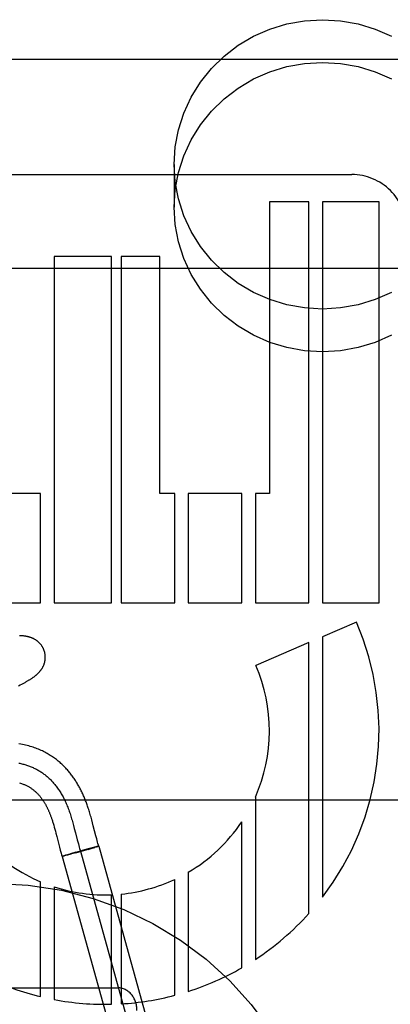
# Model space of a CAD drawing. Header units: inches. Extents: x 0 to 243, y 0 to 157.
# Tile 41 of 84: x 75.116 to 75.311, y 82.349 to 82.867. Entities that reach past the tile are written whole.
import ezdxf

# ---------------------------------------------------------------- set-up
doc = ezdxf.new("R2010")
doc.units = ezdxf.units.IN
doc.header["$LTSCALE"] = 13.3486170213
doc.header["$MEASUREMENT"] = 0
doc.linetypes.add('HIDDEN', pattern=[0.2, 0.1, -0.1])
doc.layers.add('DEFAULT_2', color=8, linetype='HIDDEN')

msp = doc.modelspace()

# ---------------------------------------------------------------- linework, layer by layer
at = {"layer": 'DEFAULT_2', "color": 8, "linetype": 'HIDDEN'}
for p, q in [((74.8528216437, 82.8461117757), (75.3528216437, 82.8461117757)), ((75.1973216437, 82.79068916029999), (75.1973216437, 82.76819716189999)), ((75.0314190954, 82.7853113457), (75.2906692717, 82.7853113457)), ((75.2474197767, 82.7709117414), (75.2474197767, 82.617464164)), ((75.2681537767, 82.7709117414), (75.2474197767, 82.7709117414)), ((75.2681614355, 82.55986416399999), (75.2681537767, 82.7709117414)), ((75.2752974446, 82.7709117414), (75.2752974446, 82.55986416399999)), ((75.3050190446, 82.7709117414), (75.2752974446, 82.7709117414)), ((75.3050190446, 82.55986416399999), (75.3050190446, 82.7709117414)), ((75.134292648, 82.742111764), (75.134292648, 82.55986416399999)), ((75.164475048, 82.742111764), (75.134292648, 82.742111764)), ((75.164475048, 82.55986416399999), (75.164475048, 82.742111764)), ((75.1695435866, 82.742111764), (75.1695435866, 82.55986416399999)), ((75.1898189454, 82.742111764), (75.1695435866, 82.742111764)), ((75.1898189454, 82.617464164), (75.1898189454, 82.742111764)), ((74.8528216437, 82.7361117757), (75.3528216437, 82.7361117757)), ((75.1271511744, 82.617464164), (75.09904051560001, 82.617464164)), ((75.1271511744, 82.55986416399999), (75.1271511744, 82.617464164)), ((75.1976542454, 82.617464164), (75.1898189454, 82.617464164)), ((75.1976542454, 82.55986416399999), (75.1976542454, 82.617464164)), ((75.2047940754, 82.617464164), (75.2047940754, 82.55986416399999)), ((75.2329047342, 82.617464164), (75.2047940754, 82.617464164)), ((75.2329047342, 82.55986416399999), (75.2329047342, 82.617464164)), ((75.2400507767, 82.617464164), (75.2400507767, 82.55986416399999)), ((75.2474197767, 82.617464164), (75.2400507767, 82.617464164)), ((75.09904051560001, 82.55986416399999), (75.1271511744, 82.55986416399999)), ((75.134292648, 82.55986416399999), (75.164475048, 82.55986416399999)), ((75.1695435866, 82.55986416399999), (75.1976542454, 82.55986416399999)), ((75.2047940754, 82.55986416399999), (75.2329047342, 82.55986416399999)), ((75.2400507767, 82.55986416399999), (75.2681614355, 82.55986416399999)), ((75.2752974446, 82.55986416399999), (75.3050190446, 82.55986416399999)), ((75.2931728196, 82.5497849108), (75.2752974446, 82.5420483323)), ((75.2752974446, 82.5420483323), (75.2752974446, 82.4049732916)), ((75.2681537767, 82.5389565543), (75.2403129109, 82.5269069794)), ((75.2681537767, 82.3963687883), (75.2681537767, 82.5389565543)), ((75.1156154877, 82.5162566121), (75.1164548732, 82.5166833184)), ((75.1164548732, 82.5166833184), (75.1172440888, 82.5170927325)), ((75.3528216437, 82.4561117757), (74.8528216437, 82.4561117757)), ((75.2400507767, 82.4576663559), (75.2400507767, 82.3722137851)), ((75.1441073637, 82.4440765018), (75.1445044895, 82.4426213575)), ((75.1540532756, 82.445619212), (75.1536550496, 82.4470669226)), ((75.1544575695, 82.4441050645), (75.1540532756, 82.445619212)), ((75.1548739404, 82.4425086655), (75.1544575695, 82.4441050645)), ((75.2329047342, 82.3678149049), (75.2329047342, 82.44465684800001)), ((75.1340471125, 82.442897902), (75.13433334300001, 82.4418968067)), ((75.13433334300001, 82.4418968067), (75.1346227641, 82.4408536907)), ((75.1346227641, 82.4408536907), (75.1349160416, 82.43976890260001)), ((75.1349160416, 82.43976890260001), (75.1352148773, 82.4386393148)), ((75.1352148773, 82.4386393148), (75.1356790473, 82.4368487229)), ((75.1445044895, 82.4426213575), (75.1448944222, 82.4411507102)), ((75.1448944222, 82.4411507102), (75.1454701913, 82.4389250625)), ((75.1454701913, 82.4389250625), (75.14642206, 82.4351989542)), ((75.1561942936, 82.437350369), (75.1548739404, 82.4425086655)), ((75.1356790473, 82.4368487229), (75.1370879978, 82.4313509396)), ((75.14642206, 82.4351989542), (75.1469994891, 82.4329768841)), ((75.1469994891, 82.4329768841), (75.1474351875, 82.4313480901)), ((75.1566436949, 82.43562257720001), (75.1561942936, 82.437350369)), ((75.15709033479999, 82.4339516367), (75.1566436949, 82.43562257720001)), ((75.1370879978, 82.4313509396), (75.1375047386, 82.4297679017)), ((75.1375047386, 82.4297679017), (75.1379612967, 82.4280822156)), ((75.1430570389, 82.42783751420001), (75.1412500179, 82.4273164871)), ((75.14300639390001, 82.4276075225), (75.14132684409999, 82.4271573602)), ((75.1457182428, 82.4283459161), (75.1429221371, 82.4275843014)), ((75.1456898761, 82.42858428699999), (75.1429222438, 82.4277991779)), ((75.14912107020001, 82.4295413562), (75.1455496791, 82.4285445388)), ((75.1457347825, 82.4283508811), (75.1491527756, 82.429297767)), ((75.1480709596, 82.42912337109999), (75.1882511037, 82.2846166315)), ((75.1522244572, 82.4303924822), (75.1490756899, 82.4295284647)), ((75.1491069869, 82.4292853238), (75.1522655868, 82.4301750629)), ((75.1542066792, 82.43092645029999), (75.1520880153, 82.4303549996)), ((75.1521603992, 82.4301454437), (75.1543053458, 82.4307596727)), ((75.1555301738, 82.43127681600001), (75.1542066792, 82.43092645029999)), ((75.15429873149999, 82.4307579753), (75.1556253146, 82.4311448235)), ((75.15621212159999, 82.43145447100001), (75.1554470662, 82.43125554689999)), ((75.1563478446, 82.4313594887), (75.155579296, 82.4311311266)), ((75.1567499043, 82.4314811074), (75.1560608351, 82.43127363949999)), ((75.1566410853, 82.4315638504), (75.156145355, 82.43143671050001)), ((75.1569177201, 82.43163303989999), (75.156569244, 82.4315450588)), ((75.1567499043, 82.4314811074), (75.1576930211, 82.4317984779)), ((75.1570799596, 82.43167287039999), (75.1568452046, 82.4316143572)), ((75.1572240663, 82.43170756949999), (75.1570799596, 82.43167287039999)), ((75.1577054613, 82.4318022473), (75.1978856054, 82.28729550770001)), ((75.139379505, 82.426761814), (75.138436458, 82.4264444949)), ((75.138436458, 82.4264444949), (75.17861660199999, 82.28193775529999)), ((75.1388385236, 82.4265204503), (75.1389688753, 82.4265513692)), ((75.1389688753, 82.4265513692), (75.1391169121, 82.4265872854)), ((75.1393714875, 82.4266503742), (75.1390918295, 82.4265803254)), ((75.1397698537, 82.4267512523), (75.13933324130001, 82.4266400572)), ((75.1402958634, 82.4270366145), (75.139379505, 82.426761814)), ((75.1403580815, 82.42690315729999), (75.1397094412, 82.42673514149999)), ((75.1412500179, 82.4273164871), (75.1402612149, 82.42702647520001)), ((75.14132684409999, 82.4271573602), (75.1402631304, 82.42687783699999)), ((75.2047940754, 82.4180986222), (75.2047940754, 82.3554033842)), ((75.1271511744, 82.3526280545), (75.1271511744, 82.4131031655)), ((75.1976542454, 82.3533267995), (75.1976542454, 82.4143397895)), ((75.134292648, 82.4104260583), (75.134292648, 82.3510906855)), ((75.164475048, 82.3486300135), (75.164475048, 82.40625766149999)), ((75.1695435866, 82.4066100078), (75.1695435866, 82.34884090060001)), ((75.0378216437, 82.357234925), (75.1678216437, 82.357234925))]:
    msp.add_line(p, q, dxfattribs=at)
for points in [[(75.1973216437, 82.79068916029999), (75.1979047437, 82.7999339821), (75.199588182, 82.8089140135), (75.2023961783, 82.8176916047), (75.2062560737, 82.8260797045), (75.21113400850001, 82.833946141), (75.2169378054, 82.8411886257), (75.2236021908, 82.84768673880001), (75.2310125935, 82.85336270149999), (75.23907611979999, 82.8581148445), (75.2476624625, 82.86189441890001), (75.2566565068, 82.8646244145), (75.26591978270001, 82.8662879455), (75.2753216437, 82.8668371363), (75.2847235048, 82.8662879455), (75.2939867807, 82.8646244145), (75.3029808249, 82.86189441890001), (75.3115671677, 82.8581148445)], [(75.1973216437, 82.76819716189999), (75.1979047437, 82.7774419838), (75.199588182, 82.7864220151), (75.2023961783, 82.7951996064), (75.2062560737, 82.8035877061), (75.21113400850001, 82.8114541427), (75.2169378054, 82.8186966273), (75.2236021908, 82.8251947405), (75.2310125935, 82.8308707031), (75.23907611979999, 82.8356228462), (75.2476624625, 82.83940242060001), (75.2566565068, 82.8421324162), (75.26591978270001, 82.84379594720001), (75.2753216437, 82.84434513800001), (75.2847235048, 82.84379594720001), (75.2939867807, 82.8421324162), (75.3029808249, 82.83940242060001), (75.3115671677, 82.8356228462)], [(75.3115671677, 82.723263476), (75.3029808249, 82.7194839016), (75.2939867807, 82.71675390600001), (75.2847235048, 82.715090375), (75.2753216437, 82.7145411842), (75.26591978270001, 82.715090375), (75.2566565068, 82.71675390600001), (75.2476624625, 82.7194839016), (75.23907611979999, 82.723263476), (75.2310125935, 82.72801561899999), (75.2236021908, 82.7336915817), (75.2169378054, 82.7401896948), (75.21113400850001, 82.7474321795), (75.2062560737, 82.755298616), (75.2023961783, 82.7636867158), (75.199588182, 82.77246430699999), (75.1979047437, 82.78144433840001), (75.1973216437, 82.79068916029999)], [(75.3115671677, 82.7007714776), (75.3029808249, 82.6969919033), (75.2939867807, 82.69426190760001), (75.2847235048, 82.6925983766), (75.2753216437, 82.6920491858), (75.26591978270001, 82.6925983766), (75.2566565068, 82.69426190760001), (75.2476624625, 82.6969919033), (75.23907611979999, 82.7007714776), (75.2310125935, 82.70552362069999), (75.2236021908, 82.7111995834), (75.2169378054, 82.7176976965), (75.21113400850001, 82.7249401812), (75.2062560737, 82.7328066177), (75.2023961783, 82.74119471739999), (75.199588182, 82.7499723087), (75.1979047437, 82.75895234), (75.1973216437, 82.76819716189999)], [(75.1292545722, 82.5341250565), (75.1291930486, 82.5343377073), (75.1291153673, 82.5345850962), (75.129031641, 82.534830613), (75.12894197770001, 82.5350739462), (75.1288464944, 82.5353148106), (75.1287452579, 82.5355530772), (75.1286383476, 82.5357886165), (75.1285259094, 82.5360211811), (75.128408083, 82.5362505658), (75.128285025, 82.53647655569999), (75.1281569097, 82.5366989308), (75.1280238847, 82.5369175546), (75.12788610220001, 82.5371323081), (75.1277437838, 82.5373429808), (75.1275971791, 82.5375493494), (75.127446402, 82.5377513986), (75.1272915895, 82.53794908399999), (75.1271329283, 82.5381423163), (75.1269705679, 82.538331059), (75.1268047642, 82.5385151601), (75.126635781, 82.5386944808), (75.1264637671, 82.5388690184), (75.1262888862, 82.5390387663), (75.1261113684, 82.5392036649), (75.1259315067, 82.539363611), (75.1257492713, 82.5395187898), (75.1255647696, 82.5396692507), (75.1253777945, 82.53981528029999), (75.12518813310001, 82.5399571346), (75.1249957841, 82.54009488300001), (75.1248005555, 82.5402287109), (75.12460270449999, 82.5403584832), (75.1244023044, 82.5404841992), (75.124199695, 82.5406057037), (75.1239951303, 82.5407229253), (75.1237889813, 82.5408357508), (75.1235817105, 82.5409440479), (75.123373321, 82.5410479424), (75.1231640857, 82.5411474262), (75.12295359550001, 82.54124280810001), (75.1227415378, 82.54133431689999), (75.1225277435, 82.541422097), (75.1223118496, 82.5415063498), (75.1220939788, 82.54158707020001), (75.1218739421, 82.541664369), (75.12165221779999, 82.5417381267), (75.1214291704, 82.5418082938), (75.1212049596, 82.5418749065), (75.1209798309, 82.5419379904), (75.1207539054, 82.5419976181), (75.1205274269, 82.5420538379), (75.1203002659, 82.5421067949), (75.1200724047, 82.5421566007), (75.1198437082, 82.5422033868), (75.11961409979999, 82.54224726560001), (75.1193833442, 82.5422883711), (75.1191512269, 82.5423268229), (75.11891757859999, 82.5423627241), (75.1186822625, 82.542396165), (75.1184449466, 82.5424272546), (75.1182054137, 82.5424560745), (75.1179631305, 82.5424827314), (75.1177176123, 82.5425073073), (75.1174683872, 82.54252986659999), (75.1172149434, 82.5425504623), (75.1169568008, 82.5425691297), (75.11669343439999, 82.5425858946), (75.1164243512, 82.5426007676), (75.1161489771, 82.54261375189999)], [(75.1172440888, 82.5170927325), (75.1176222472, 82.5172920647), (75.1179900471, 82.5174880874), (75.1183480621, 82.51768107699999), (75.11869631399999, 82.51787101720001), (75.1190349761, 82.51805797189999), (75.1193642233, 82.5182420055), (75.1196842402, 82.5184231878), (75.1199952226, 82.51860159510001), (75.1202973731, 82.5187773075), (75.1205908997, 82.51895040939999), (75.120876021, 82.5191209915), (75.1211529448, 82.5192891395), (75.1214219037, 82.5194549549), (75.1216830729, 82.5196185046), (75.1219366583, 82.519779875), (75.1221828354, 82.51993913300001), (75.1224217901, 82.520096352), (75.12265372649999, 82.5202516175), (75.1228787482, 82.5204049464), (75.12309735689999, 82.5205566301), (75.1233098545, 82.5207068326), (75.1235168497, 82.5208559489), (75.1237188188, 82.5210043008), (75.1239162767, 82.5211522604), (75.1241096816, 82.5213001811), (75.12429949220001, 82.5214484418), (75.1244862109, 82.5215974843), (75.1246699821, 82.52174748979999), (75.1248510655, 82.521898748), (75.1250295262, 82.5220514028), (75.1252054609, 82.5222056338), (75.1253789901, 82.5223616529), (75.125550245, 82.52251969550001), (75.1257192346, 82.5226798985), (75.12588600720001, 82.5228424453), (75.12605051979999, 82.5230074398), (75.1262128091, 82.5231750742), (75.1263726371, 82.5233452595), (75.1265298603, 82.5235179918), (75.12668425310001, 82.5236931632), (75.1268356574, 82.5238707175), (75.1269837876, 82.5240504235), (75.1271282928, 82.5242319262), (75.1272692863, 82.524415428), (75.12740667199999, 82.52460086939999), (75.1275406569, 82.5247886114), (75.1276713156, 82.5249788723), (75.1277987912, 82.525172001), (75.1279232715, 82.5253684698), (75.1280445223, 82.5255681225), (75.12816246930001, 82.52577105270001), (75.1282767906, 82.5259769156), (75.1283872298, 82.5261854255), (75.1284936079, 82.5263963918), (75.1285957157, 82.5266095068), (75.1286934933, 82.5268247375), (75.1287867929, 82.5270418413), (75.12887568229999, 82.5272610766), (75.1289601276, 82.5274825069), (75.12904017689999, 82.5277064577), (75.1291158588, 82.527933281), (75.1291870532, 82.52816295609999), (75.1292536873, 82.5283956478), (75.1293155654, 82.52863112), (75.129372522, 82.528869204), (75.12942442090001, 82.5291098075), (75.1294711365, 82.52935285), (75.1295125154, 82.5295980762), (75.1295484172, 82.52984522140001), (75.1295787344, 82.53009418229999), (75.12960335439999, 82.5303447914), (75.12962218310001, 82.5305969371), (75.1296351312, 82.5308505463), (75.1296421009, 82.5311053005), (75.1296430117, 82.5313609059), (75.129637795, 82.5316171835), (75.1296263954, 82.5318739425), (75.1296087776, 82.5321309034), (75.12958491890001, 82.5323878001), (75.1295548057, 82.5326443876), (75.12951844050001, 82.5329003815), (75.1294758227, 82.5331556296), (75.1294269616, 82.53340998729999), (75.1293719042, 82.5336631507), (75.1293107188, 82.5339147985), (75.1292545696, 82.5341250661)], [(75.1536550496, 82.4470669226), (75.1534564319, 82.4477706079), (75.1532569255, 82.44846421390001), (75.1530566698, 82.4491465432), (75.1528553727, 82.4498180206), (75.1526534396, 82.45047680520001), (75.1524511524, 82.4511216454), (75.15224880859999, 82.4517514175), (75.1520468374, 82.45236479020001), (75.1518455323, 82.4529610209), (75.1516457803, 82.4535378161), (75.1514467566, 82.4540979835), (75.1512484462, 82.4546422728), (75.151048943, 82.4551765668), (75.1508464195, 82.4557059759), (75.1506395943, 82.4562337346), (75.1504260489, 82.4567655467), (75.1502067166, 82.4572985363), (75.14998142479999, 82.4578326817), (75.1497510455, 82.45836555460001), (75.1495164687, 82.4588949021), (75.1492777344, 82.4594205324), (75.1490354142, 82.45994114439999), (75.1487889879, 82.4604578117), (75.14853816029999, 82.46097104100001), (75.1482827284, 82.46148110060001), (75.148022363, 82.46198848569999), (75.1477570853, 82.4624929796), (75.1474868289, 82.4629945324), (75.1472115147, 82.4634931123), (75.1469311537, 82.463988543), (75.1466454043, 82.4644812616), (75.1463539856, 82.46497155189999), (75.1460566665, 82.4654595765), (75.1457530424, 82.4659457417), (75.1454433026, 82.4664294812), (75.1451274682, 82.46691051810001), (75.1448056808, 82.4673884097), (75.144478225, 82.4678625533), (75.1441447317, 82.4683333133), (75.1438050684, 82.46880068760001), (75.1434587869, 82.4692650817), (75.1431053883, 82.4697269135), (75.1427448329, 82.47018596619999), (75.1423768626, 82.47064229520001), (75.14200161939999, 82.471095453), (75.1416191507, 82.4715451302), (75.1412294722, 82.4719910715), (75.1408327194, 82.472432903), (75.140428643, 82.47287068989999), (75.1400171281, 82.4733043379), (75.1395979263, 82.4737338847), (75.139170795, 82.47415934), (75.1387355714, 82.4745806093), (75.1382920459, 82.47499763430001), (75.1378401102, 82.4754102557), (75.1373796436, 82.47581832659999), (75.1369105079, 82.47622171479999), (75.136432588, 82.47662026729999), (75.1359457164, 82.4770138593), (75.1354497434, 82.4774023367), (75.1349444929, 82.4777855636), (75.1344298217, 82.4781633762), (75.13390551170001, 82.4785356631), (75.1333713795, 82.4789022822), (75.1328271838, 82.4792631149), (75.1322726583, 82.4796180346), (75.1317076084, 82.47996686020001), (75.1311318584, 82.4803093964), (75.13054510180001, 82.4806455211), (75.1299470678, 82.4809750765), (75.1293374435, 82.48129789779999), (75.1287160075, 82.4816137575), (75.1280821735, 82.4819225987), (75.1274355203, 82.4822242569), (75.1267752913, 82.4825186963), (75.1261005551, 82.4828059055), (75.1254112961, 82.4830854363), (75.1247073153, 82.48335692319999), (75.12398817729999, 82.4836200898), (75.1232537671, 82.48387453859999), (75.1225028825, 82.4841202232), (75.1217345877, 82.484356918), (75.1209479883, 82.4845843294), (75.1201423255, 82.4848020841), (75.1193161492, 82.48500994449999), (75.1184681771, 82.4852075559), (75.11759696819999, 82.4853945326), (75.1167008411, 82.48557046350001), (75.1157790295, 82.4857346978)], [(75.1157793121, 82.4755585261), (75.1162966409, 82.4754460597), (75.11681061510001, 82.4753272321), (75.117321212, 82.4752019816), (75.11782840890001, 82.4750702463), (75.11833218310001, 82.4749319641), (75.1188325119, 82.47478707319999), (75.1193293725, 82.4746355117), (75.1198227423, 82.4744772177), (75.1203125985, 82.4743121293), (75.1207989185, 82.4741401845), (75.1212816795, 82.4739613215), (75.1217608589, 82.4737754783), (75.1222364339, 82.4735825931), (75.12270838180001, 82.4733826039), (75.1231766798, 82.47317544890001), (75.1236413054, 82.47296106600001), (75.1241022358, 82.4727393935), (75.1245594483, 82.4725103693), (75.1250129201, 82.4722739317), (75.12546262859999, 82.4720300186), (75.12590855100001, 82.4717785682), (75.1263506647, 82.47151951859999), (75.12678894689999, 82.4712528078), (75.127223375, 82.47097837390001), (75.1276539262, 82.4706961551), (75.12808057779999, 82.4704060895), (75.1285033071, 82.470108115), (75.1289220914, 82.46980216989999), (75.129336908, 82.4694881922), (75.1297477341, 82.46916612), (75.13015454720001, 82.4688358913), (75.1305573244, 82.4684974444), (75.1309560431, 82.4681507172), (75.1313506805, 82.4677956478), (75.1317412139, 82.4674321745), (75.1321276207, 82.4670602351), (75.13250987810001, 82.4666797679), (75.13288796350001, 82.466290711), (75.133261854, 82.4658930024), (75.13363152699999, 82.4654865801), (75.1339969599, 82.4650713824), (75.13435812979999, 82.4646473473), (75.1347150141, 82.4642144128), (75.13506759, 82.4637725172), (75.1354158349, 82.4633215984), (75.13575972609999, 82.4628615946), (75.1360992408, 82.4623924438), (75.1364343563, 82.4619140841), (75.13676505, 82.4614264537), (75.13709129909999, 82.4609294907), (75.1374130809, 82.460423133), (75.1377303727, 82.45990731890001), (75.1380431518, 82.4593819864), (75.1383513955, 82.45884707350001), (75.13865508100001, 82.4583025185), (75.1389541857, 82.4577482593), (75.13924868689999, 82.4571842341), (75.1395385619, 82.4566103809), (75.1398237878, 82.4560266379), (75.1401043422, 82.4554329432), (75.1403802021, 82.4548292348), (75.140651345, 82.45421545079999), (75.140917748, 82.4535915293), (75.1411793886, 82.4529574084), (75.14143624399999, 82.4523130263), (75.1416882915, 82.4516583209), (75.1419355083, 82.4509932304), (75.1421778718, 82.4503176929), (75.1424070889, 82.4496561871), (75.14263201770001, 82.4489854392), (75.14285290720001, 82.4483059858), (75.1430700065, 82.4476183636), (75.1432835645, 82.4469231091), (75.1434938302, 82.446220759), (75.14370105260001, 82.44551185), (75.1439054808, 82.44479691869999), (75.1441073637, 82.4440765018)], [(75.1161637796, 82.4651471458), (75.1166443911, 82.46499550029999), (75.11710643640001, 82.4648397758), (75.11754893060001, 82.4646810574), (75.1179701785, 82.4645208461), (75.11837142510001, 82.46435959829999), (75.1187521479, 82.4641984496), (75.1191159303, 82.4640367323), (75.1194651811, 82.4638740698), (75.1198023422, 82.46370988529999), (75.1201296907, 82.46354349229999), (75.12044951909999, 82.4633740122), (75.1207645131, 82.4632001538), (75.1210752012, 82.463021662), (75.1213832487, 82.4628375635), (75.1216877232, 82.4626483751), (75.1219883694, 82.4624542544), (75.1222849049, 82.46225540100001), (75.12257710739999, 82.4620520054), (75.1228646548, 82.461844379), (75.1231472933, 82.4616328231), (75.1234247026, 82.4614177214), (75.1236964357, 82.46119959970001), (75.1239626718, 82.4609785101), (75.12422342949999, 82.460754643), (75.12447871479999, 82.4605282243), (75.1247285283, 82.4602994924), (75.12497287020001, 82.4600686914), (75.125211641, 82.45983617), (75.1254451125, 82.4596019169), (75.1256734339, 82.4593660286), (75.12589682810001, 82.4591285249), (75.126115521, 82.45888940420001), (75.1263295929, 82.4586488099), (75.1265391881, 82.4584068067), (75.1267442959, 82.4581636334), (75.1269449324, 82.4579195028), (75.1271411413, 82.4576745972), (75.1273329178, 82.45742916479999), (75.1275204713, 82.4571831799), (75.1277038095, 82.4569368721), (75.1278834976, 82.45668970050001), (75.1280599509, 82.45644127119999), (75.1282335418, 82.4561912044), (75.12840484, 82.4559387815), (75.12857359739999, 82.4556844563), (75.1287398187, 82.4554283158), (75.1289033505, 82.4551706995), (75.12906394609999, 82.4549121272), (75.12922190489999, 82.4546522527), (75.129377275, 82.45439112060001), (75.1295305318, 82.4541280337), (75.129682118, 82.4538622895), (75.129832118, 82.453593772), (75.1299808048, 82.4533220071), (75.1301280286, 82.45304727), (75.1302737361, 82.452769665), (75.130417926, 82.45248920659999), (75.13056052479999, 82.4522060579), (75.1307016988, 82.4519199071), (75.1308415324, 82.4516305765), (75.130980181, 82.4513377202), (75.1311178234, 82.451040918), (75.1312544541, 82.45074013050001), (75.1313901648, 82.4504351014), (75.1315248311, 82.4501260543), (75.1316583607, 82.4498131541), (75.1317907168, 82.4494964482), (75.1319217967, 82.4491761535), (75.1320517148, 82.44885196), (75.1321805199, 82.44852368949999), (75.1323083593, 82.4481908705), (75.1324351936, 82.44785350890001), (75.1325616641, 82.4475097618), (75.1326881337, 82.447158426), (75.1328153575, 82.4467970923), (75.1329445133, 82.4464220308), (75.1330759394, 82.44603193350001), (75.13321017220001, 82.44562481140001), (75.133346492, 82.44520249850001), (75.1334844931, 82.44476604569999), (75.133623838, 82.44431641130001), (75.13376406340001, 82.44385509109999), (75.1339051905, 82.4433820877), (75.1340471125, 82.442897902)], [(75.1576930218, 82.4317984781), (75.1575275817, 82.4323762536), (75.15731081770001, 82.4331488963), (75.15709033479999, 82.4339516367)], [(75.1379612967, 82.4280822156), (75.1382077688, 82.4271974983), (75.1384231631, 82.4264404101)], [(75.1474351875, 82.4313480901), (75.1476565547, 82.4305412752), (75.14788072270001, 82.4297404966), (75.148108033, 82.4289464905), (75.1483388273, 82.42815999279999)], [(75.1575031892, 82.4317714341), (75.1574567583, 82.4317613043), (75.1574056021, 82.43174984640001), (75.1573497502, 82.4317370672), (75.1572240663, 82.43170756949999)], [(75.1576926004, 82.43179918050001), (75.1576882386, 82.43180072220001), (75.157679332, 82.43180099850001), (75.157665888, 82.4318000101), (75.15764790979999, 82.4317977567), (75.15762540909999, 82.4317942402), (75.15759839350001, 82.4317894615), (75.157566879, 82.4317834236), (75.15753087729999, 82.43177612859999), (75.1574904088, 82.4317675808)], [(75.1577054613, 82.4318022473), (75.15770230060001, 82.4318042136), (75.1576942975, 82.4318048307), (75.1576814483, 82.4318040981), (75.1576637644, 82.431802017)], [(75.13882610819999, 82.4265165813), (75.1387178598, 82.42649165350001), (75.1386699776, 82.4264809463), (75.1386262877, 82.4264714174), (75.1385868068, 82.4264630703), (75.13855155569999, 82.42645590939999), (75.1385205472, 82.4264499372), (75.138493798, 82.4264451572), (75.1384713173, 82.4264415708), (75.1384531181, 82.4264391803), (75.1384392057, 82.42643798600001), (75.1384295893, 82.4264379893), (75.1384242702, 82.4264391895)], [(75.138436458, 82.4264444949), (75.13843952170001, 82.4264425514), (75.13844726, 82.4264419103), (75.13845967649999, 82.4264425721), (75.1384767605, 82.4264445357), (75.1384985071, 82.4264478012), (75.1385249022, 82.426452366)]]:
    msp.add_lwpolyline(points, dxfattribs=at)
msp.add_circle((75.1028216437, 82.237234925), 0.175, dxfattribs=at)
for centre, radius, start, end in [((75.2906794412, 82.75656914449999), 0.028742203, 0.0105366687, 90.0202724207), ((75.1610193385, 82.492588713), 0.1439998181, 322.5231236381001, 23.4030234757), ((75.1610206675, 82.4925863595), 0.0864011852, 336.1614279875, 23.4047483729), ((75.16101886, 82.4925887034), 0.0864004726, 300.4412643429, 326.3055518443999), ((75.16101820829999, 82.49258888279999), 0.0863999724, 224.1651408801, 246.9222627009), ((75.1610195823, 82.4925884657), 0.0863999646, 275.6618684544, 295.0881724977), ((75.1610189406, 82.4925888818), 0.08640037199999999, 251.9810965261, 272.2925042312), ((75.16101945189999, 82.4925879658), 0.1439996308, 303.2867865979, 318.0724442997), ((75.1610193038, 82.49258763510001), 0.1439991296, 287.6976091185, 299.9475755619), ((75.1610194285, 82.4925899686), 0.1440013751, 244.5067343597, 256.3969435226), ((75.1610200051, 82.4925884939), 0.1439999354, 259.3034918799, 271.3748504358), ((75.1610177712, 82.492587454), 0.1439991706, 273.3943188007, 284.7393045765)]:
    msp.add_arc(centre, radius, start, end, dxfattribs=at)
msp.add_ellipse((75.1678216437, 82.34536226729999), major_axis=(0, 0.0118726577), ratio=0.8422714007, start_param=-1.5707963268, end_param=0, dxfattribs=at)

doc.saveas('drawing.dxf')
